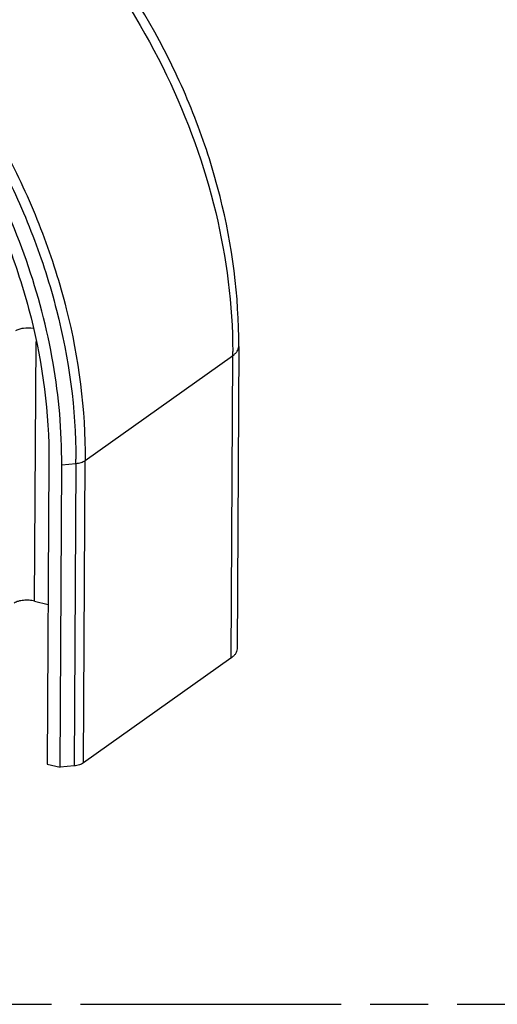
# Model space of a CAD drawing. Header units: millimetres. Extents: x 0 to 210, y 0 to 297.
# Tile 6 of 9: x 110 to 126, y 208 to 241. Entities that reach past the tile are written whole.
import ezdxf

# ---------------------------------------------------------------- set-up
doc = ezdxf.new("R2010")
doc.units = ezdxf.units.MM
doc.header["$LTSCALE"] = 19.36
doc.linetypes.add('PHANTOM', pattern=[0.8, 0.45, -0.05, 0.1, -0.05, 0.1, -0.05])
doc.layers.get('0').update_dxf_attribs({"linetype": 'CONTINUOUS'})
doc.layers.add('DEFAULT_3', color=7, linetype='PHANTOM')

msp = doc.modelspace()

# ---------------------------------------------------------------- linework, layer by layer
at = {"color": 9, "linetype": 'Continuous'}
for p, q in [((110.54353, 221.1426), (110.59267, 229.81062)), ((112.23664, 225.83771), (117.16489, 229.33724)), ((117.16489, 229.33724), (117.10764, 219.23755)), ((111.45242, 225.694), (111.92829, 225.74234)), ((111.92829, 225.74234), (111.87104, 215.64265)), ((112.17938, 215.73802), (112.23664, 225.83771))]:
    msp.add_line(p, q, dxfattribs=at)
at = {"color": 7, "linetype": 'Continuous'}
for p, q in [((117.36755, 229.64717), (117.3103, 219.54748)), ((111.02443, 225.80324), (110.96718, 215.70355)), ((111.39517, 215.59431), (111.45242, 225.694)), ((110.54353, 221.1426), (110.99735, 221.02676)), ((117.10764, 219.23755), (112.17938, 215.73802)), ((110.96718, 215.70355), (111.39517, 215.59431)), ((111.87104, 215.64265), (111.39517, 215.59431))]:
    msp.add_line(p, q, dxfattribs=at)
at = {"color": 9, "linetype": 'Continuous'}
for centre, radius, start, end in [((98.75448, 229.44153), 18.41071, 359.675421, 0.10955), ((93.49085, 225.84679), 18.43773, 359.675417, 0.112884)]:
    msp.add_arc(centre, radius, start, end, dxfattribs=at)
at = {"color": 7, "linetype": 'Continuous'}
for points, knots in [([(117.36755, 229.64717), (117.37709, 231.32865), (117.0404, 233.89334), (115.99963, 237.17032), (114.55201, 240.39434), (112.56175, 243.36539), (110.13039, 245.93504), (107.49008, 248.154), (104.53202, 249.86038), (101.40336, 250.90781), (99.06236, 251.33808), (96.74531, 251.40789), (94.49872, 251.11033), (92.37292, 250.44651), (91.06458, 249.76464), (90.45097, 249.37065)], [0, 0, 0, 0, 0.127, 0.19269352, 0.25932668, 0.39342016, 0.46015866, 0.5260288, 0.65350048, 0.71489884, 0.77456546, 0.83260917, 0.88927261, 0.94492446, 1, 1, 1, 1]), ([(85.28192, 246.05167), (85.87933, 246.43531), (87.15679, 247.09899), (89.23927, 247.74114), (91.45264, 248.02264), (93.75009, 247.93916), (96.08578, 247.49432), (99.23251, 246.41892), (102.21706, 244.67383), (104.88945, 242.40815), (107.35829, 239.7803), (109.37993, 236.74702), (110.85047, 233.46059), (111.90394, 230.13563), (112.24627, 227.53795), (112.23664, 225.83771)], [0, 0, 0, 0, 0.05326334, 0.10729803, 0.16268324, 0.21985323, 0.27906667, 0.34040147, 0.46867473, 0.53526481, 0.60284118, 0.73869015, 0.80611074, 0.87244416, 1, 1, 1, 1]), ([(111.45242, 225.694), (111.45886, 226.83024), (111.25312, 229.15093), (110.35144, 232.57241), (108.8851, 235.88722), (106.27403, 239.96535), (102.7975, 243.37583), (98.75619, 245.73183), (95.6266, 246.87487), (92.4797, 247.36487), (89.43311, 247.17588), (86.60809, 246.30549), (84.12438, 244.78241), (82.08912, 242.67079), (80.58424, 240.06343), (79.66193, 237.0716), (79.45839, 234.94704), (79.45223, 233.86172)], [0, 0, 0, 0, 0.06510806, 0.13266955, 0.20191888, 0.27188678, 0.40941547, 0.47553266, 0.53886391, 0.59919071, 0.65675336, 0.71227683, 0.76689031, 0.82191635, 0.87859205, 0.93780951, 1, 1, 1, 1]), ([(85.4577, 244.97631), (86.02435, 245.34019), (87.23602, 245.9697), (89.21127, 246.57878), (91.31066, 246.84578), (93.4898, 246.7666), (95.70522, 246.34467), (98.68991, 245.32464), (101.52077, 243.66942), (104.05555, 241.52041), (106.39726, 239.02789), (108.3148, 236.15081), (109.70963, 233.03362), (110.70886, 229.87987), (111.03357, 227.41594), (111.02443, 225.80324)], [0, 0, 0, 0, 0.0532632, 0.10729786, 0.16268303, 0.21985297, 0.27906636, 0.3404011, 0.46867426, 0.53526432, 0.60284056, 0.73868929, 0.80610996, 0.87244346, 1, 1, 1, 1]), ([(110.54353, 221.1426), (110.48426, 221.15773), (110.35938, 221.17592), (110.17368, 221.17396), (110.00381, 221.14478), (109.90184, 221.10493), (109.86163, 221.07856)], [0, 0, 0, 0, 0.26249523, 0.53827227, 0.79363811, 1, 1, 1, 1]), ([(117.3103, 219.54748), (117.31014, 219.52009), (117.30043, 219.46287), (117.25927, 219.38148), (117.19364, 219.30446), (117.1384, 219.25938), (117.10764, 219.23755)], [0, 0, 0, 0, 0.21424785, 0.44517827, 0.70506442, 1, 1, 1, 1]), ([(112.17938, 215.73802), (112.14022, 215.71021), (112.03801, 215.66811), (111.93106, 215.64875), (111.87104, 215.64265)], [0, 0, 0, 0, 0.44321556, 1, 1, 1, 1])]:
    msp.add_open_spline(points, degree=3, knots=knots, dxfattribs=at)
at = {"color": 9, "linetype": 'Continuous'}
for points, knots in [([(92.62613, 250.46477), (93.24462, 250.69929), (94.53812, 251.0701), (96.56698, 251.31506), (98.66845, 251.25156), (101.56014, 250.75145), (105.16194, 249.34747), (109.10142, 246.6307), (112.48504, 243.04051), (115.09214, 238.81279), (116.75236, 234.22702), (117.16218, 231.0343), (117.16516, 229.47673)], [0, 0, 0, 0, 0.05356824, 0.10840677, 0.16487883, 0.22320917, 0.34540518, 0.47441157, 0.60776522, 0.74209534, 0.87386068, 1, 1, 1, 1]), ([(85.36111, 245.92234), (85.95565, 246.28839), (87.22385, 246.91844), (89.28267, 247.51815), (91.4652, 247.76653), (93.72625, 247.66004), (96.02173, 247.20265), (99.11042, 246.12422), (102.03793, 244.39707), (104.66034, 242.16442), (107.08393, 239.58011), (109.07248, 236.60148), (110.52582, 233.37515), (111.57402, 230.10884), (111.92526, 227.55619), (111.92855, 225.88312)], [0, 0, 0, 0, 0.05325456, 0.10732815, 0.16277991, 0.2200278, 0.27929947, 0.34067041, 0.46892916, 0.53546653, 0.60297503, 0.73869331, 0.80607148, 0.87238578, 1, 1, 1, 1]), ([(109.91321, 230.17738), (109.94735, 230.19977), (110.03218, 230.2356), (110.22884, 230.27732), (110.39174, 230.2764), (110.50048, 230.26024)], [0, 0, 0, 0, 0.20341378, 0.4522974, 1, 1, 1, 1]), ([(117.16489, 229.33724), (117.19565, 229.35908), (117.2509, 229.40416), (117.31654, 229.48118), (117.35769, 229.56257), (117.36741, 229.61978), (117.36756, 229.64717)], [0, 0, 0, 0, 0.29497325, 0.5548779, 0.78578965, 1, 1, 1, 1]), ([(111.92829, 225.74234), (111.98832, 225.74844), (112.09544, 225.76752), (112.19721, 225.81027), (112.23664, 225.83771)], [0, 0, 0, 0, 0.55679928, 1, 1, 1, 1])]:
    msp.add_open_spline(points, degree=3, knots=knots, dxfattribs=at)
at = {"layer": 'DEFAULT_3', "color": 91, "linetype": 'PHANTOM', "true_color": 0x80ff80}
msp.add_line((50.12864, 207.68), (150.12864, 207.68), dxfattribs=at)

doc.saveas('drawing.dxf')
